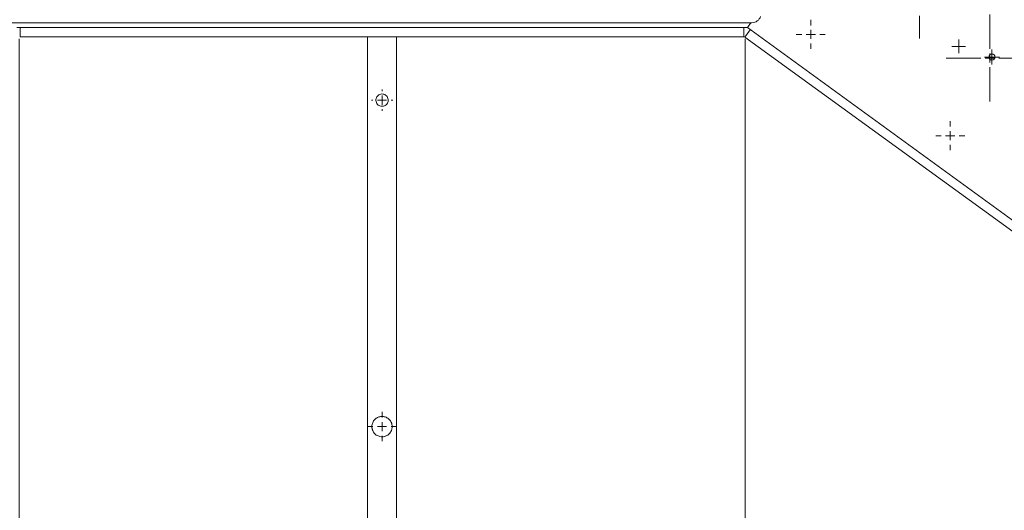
# Model space of a CAD drawing. Header units: millimetres. Extents: x 1529 to 6255, y 1713 to 5797.
# Tile 10 of 82: x 2578 to 3121, y 4855 to 5125. Entities that reach past the tile are written whole.
import ezdxf

# ---------------------------------------------------------------- set-up
doc = ezdxf.new("R2010")
doc.units = ezdxf.units.MM
doc.styles.add('SLDTEXTSTYLE0', font='TXT', dxfattribs={"width": 0.75})
doc.dimstyles.new('SLDDIMSTYLE0', dxfattribs={"dimtxt": 50, "dimasz": 3.302, "dimexe": 0, "dimexo": 0.0625, "dimgap": 12.5, "dimtad": 1, "dimrnd": 1e-09, "dimzin": 12, "dimdsep": 46, "dimtxsty": 'SLDTEXTSTYLE0', "dimsah": 1, "dimcen": 0.09, "dimadec": 0, "dimazin": 3, "dimtfac": 1, "dimtofl": 0, "dimtmove": 0, "dimatfit": 3, "dimfxl": 0, "dimfrac": 2, "dimtolj": 1, "dimtzin": 12, "dimarcsym": 0})

# ---------------------------------------------------------------- blocks, each defined once
blk = doc.blocks.new('_D_7')
at = {"color": 7, "linetype": 'Continuous', "lineweight": 0}
for p, q in [((2250.7, 4883.06), (2250.7, 4449.88)), ((3305.51, 4883.06), (3305.51, 4449.88)), ((2250.7, 4450.88), (3305.51, 4450.88))]:
    blk.add_line(p, q, dxfattribs=at)
for points in [[(2250.7, 4450.88), (2254.01, 4450.38), (2254.01, 4451.39)], [(3305.51, 4450.88), (3302.21, 4451.39), (3302.21, 4450.38)]]:
    blk.add_solid(points, dxfattribs=at)
at = {"color": 7, "linetype": 'Continuous', "lineweight": 0, "insert": (2656.3, 4515.34), "char_height": 50, "attachment_point": 1, "style": 'SLDTEXTSTYLE0'}
blk.add_mtext('1054.81', dxfattribs=at)
blk = doc.blocks.new('_D_8')
at = {"color": 7, "linetype": 'Continuous', "lineweight": 0}
for p, q in [((2577.98, 5114.66), (2577.98, 4473.88)), ((2978.24, 5114.66), (2978.24, 4473.88)), ((2577.98, 4474.88), (2978.24, 4474.88))]:
    blk.add_line(p, q, dxfattribs=at)
for points in [[(2577.98, 4474.88), (2581.28, 4474.38), (2581.28, 4475.39)], [(2978.24, 4474.88), (2974.93, 4475.39), (2974.93, 4474.38)]]:
    blk.add_solid(points, dxfattribs=at)
at = {"color": 7, "linetype": 'Continuous', "lineweight": 0, "insert": (2674.77, 4539.34), "char_height": 50, "attachment_point": 1, "style": 'SLDTEXTSTYLE0'}
blk.add_mtext('400.26', dxfattribs=at)
blk = doc.blocks.new('SW_CENTERMARKSYMBOL_21')
at = {"color": 0, "linetype": 'Continuous', "lineweight": 0}
for p, q in [((-2.5, 0), (-4.15, 0)), ((0, 0), (-2.5, 0)), ((0, 2.5), (0, 4.15)), ((0, 0), (0, 2.5)), ((0, 0), (0, -2.5)), ((0, 0), (2.5, 0)), ((2.5, 0), (4.15, 0)), ((0, -2.5), (0, -4.15))]:
    blk.add_line(p, q, dxfattribs=at)
blk = doc.blocks.new('SW_CENTERMARKSYMBOL_111')
at = {"color": 0, "linetype": 'Continuous', "lineweight": 0}
for p, q in [((0, 5), (0, 24)), ((-5, 0), (-24, 0)), ((0, 0), (-2.5, 0)), ((0, 0), (0, 2.5)), ((0, 0), (0, -2.5)), ((0, 0), (2.5, 0)), ((5, 0), (24, 0)), ((0, -5), (0, -24))]:
    blk.add_line(p, q, dxfattribs=at)
blk = doc.blocks.new('SW_CENTERMARKSYMBOL_112')
at = {"color": 0, "linetype": 'Continuous', "lineweight": 0}
for p, q in [((0, 5), (0, 8)), ((-5, 0), (-8, 0)), ((0, 0), (-2.5, 0)), ((0, 0), (0, 2.5)), ((0, 0), (0, -2.5)), ((0, 0), (2.5, 0)), ((5, 0), (8, 0)), ((0, -5), (0, -8))]:
    blk.add_line(p, q, dxfattribs=at)
blk = doc.blocks.new('SW_CENTERMARKSYMBOL_114')
at = {"color": 0, "linetype": 'Continuous', "lineweight": 0}
for p, q in [((0, 5), (0, 8)), ((-5, 0), (-8, 0)), ((0, 0), (-2.5, 0)), ((0, 0), (0, 2.5)), ((0, 0), (0, -2.5)), ((0, 0), (2.5, 0)), ((5, 0), (8, 0)), ((0, -5), (0, -8))]:
    blk.add_line(p, q, dxfattribs=at)
blk = doc.blocks.new('SW_CENTERMARKSYMBOL_179')
at = {"color": 0, "linetype": 'Continuous', "lineweight": 0}
for p, q in [((0, 5), (0, 8.1)), ((-5, 0), (-8.1, 0)), ((0, 0), (-2.5, 0)), ((0, 0), (0, 2.5)), ((0, 0), (0, -2.5)), ((0, 0), (2.5, 0)), ((5, 0), (8.1, 0)), ((0, -5), (0, -8.1))]:
    blk.add_line(p, q, dxfattribs=at)
blk = doc.blocks.new('SW_CENTERMARKSYMBOL_182')
at = {"color": 0, "linetype": 'Continuous', "lineweight": 0}
for p, q in [((0, 5), (0, 5.9)), ((-5, 0), (-5.9, 0)), ((0, 0), (-2.5, 0)), ((0, 0), (0, 2.5)), ((0, 0), (0, -2.5)), ((0, 0), (2.5, 0)), ((5, 0), (5.9, 0)), ((0, -5), (0, -5.9))]:
    blk.add_line(p, q, dxfattribs=at)
blk = doc.blocks.new('SW_CENTERMARKSYMBOL_311')
at = {"color": 0, "linetype": 'Continuous', "lineweight": 0}
for p, q in [((0, 5), (0, 17.5)), ((-5, 0), (-17.5, 0)), ((0, 0), (-2.5, 0)), ((0, 0), (0, 2.5)), ((0, 0), (0, -2.5)), ((0, 0), (2.5, 0)), ((5, 0), (17.5, 0)), ((0, -5), (0, -17.5))]:
    blk.add_line(p, q, dxfattribs=at)
blk = doc.blocks.new('SW_CENTERMARKSYMBOL_312')
at = {"color": 0, "linetype": 'Continuous', "lineweight": 0}
for p, q in [((-2.5, 0), (-3.75, 0)), ((0, 0), (-2.5, 0)), ((0, 2.5), (0, 3.75)), ((0, 0), (0, 2.5)), ((0, 0), (0, -2.5)), ((0, 0), (2.5, 0)), ((2.5, 0), (3.75, 0)), ((0, -2.5), (0, -3.75))]:
    blk.add_line(p, q, dxfattribs=at)

msp = doc.modelspace()

# ---------------------------------------------------------------- linework, layer by layer
at = {"color": 7, "linetype": 'Continuous', "lineweight": 15}
for p, q in [((2574.148, 5123.604), (2982.066, 5123.604)), ((2576.657, 5120.883), (2979.557, 5120.883)), ((2578.657, 5115.883), (2578.657, 5120.883)), ((2977.557, 5120.883), (2977.557, 5115.883)), ((2978.236, 5115.662), (2981.175, 5119.707)), ((2981.534, 5123.604), (2979.557, 5120.883)), ((2979.557, 5120.883), (3305.51, 4884.064)), ((2578.657, 5115.883), (2977.557, 5115.883)), ((2770.107, 5115.883), (2770.107, 4490.883)), ((2786.107, 4490.883), (2786.107, 5115.883)), ((2978.236, 5115.662), (3300.953, 4881.195))]:
    msp.add_line(p, q, dxfattribs=at)
msp.add_circle((3114.424, 5104.659), 1.65, dxfattribs=at)
msp.add_arc((2982.066, 5128.604), 5, 270, 342, dxfattribs=at)
for points, knots in [([(2778.05, 5077.484), (2777.685, 5077.524), (2776.957, 5077.606), (2775.985, 5078.156), (2775.213, 5078.976), (2774.744, 5080.041), (2774.661, 5081.186), (2774.933, 5082.245), (2775.509, 5083.167), (2776.382, 5083.89), (2777.479, 5084.292), (2778.619, 5084.303), (2779.662, 5083.969), (2780.555, 5083.329), (2781.224, 5082.402), (2781.549, 5081.283), (2781.486, 5080.158), (2781.096, 5079.149), (2780.403, 5078.291), (2779.429, 5077.678), (2778.577, 5077.485), (2778.12, 5077.484), (2778.05, 5077.484)], [0, 0, 0, 0, 0.0506926, 0.1012891, 0.154363, 0.2099038, 0.2623493, 0.3107796, 0.3606147, 0.4148277, 0.4700092, 0.5214348, 0.5704128, 0.6211649, 0.6756585, 0.7306788, 0.781166, 0.829458, 0.8809624, 0.9362478, 0.9902708, 1, 1, 1, 1]), ([(2778.107, 4895.283), (2777.722, 4895.283), (2777.346, 4895.322), (2776.61, 4895.474), (2776.247, 4895.588), (2775.571, 4895.877), (2775.252, 4896.052), (2774.655, 4896.459), (2774.383, 4896.686), (2773.885, 4897.187), (2773.659, 4897.463), (2773.265, 4898.047), (2773.096, 4898.358), (2772.883, 4898.856), (2772.819, 4899.029), (2772.709, 4899.382), (2772.662, 4899.562), (2772.586, 4899.927), (2772.557, 4900.113), (2772.517, 4900.493), (2772.507, 4900.685), (2772.506, 4901.256), (2772.545, 4901.634), (2772.696, 4902.374), (2772.806, 4902.725), (2773.089, 4903.396), (2773.261, 4903.711), (2773.653, 4904.296), (2773.876, 4904.569), (2774.376, 4905.075), (2774.648, 4905.301), (2775.089, 4905.604), (2775.242, 4905.698), (2775.56, 4905.874), (2775.726, 4905.955), (2776.237, 4906.175), (2776.591, 4906.287), (2777.146, 4906.403), (2777.336, 4906.433), (2777.716, 4906.473), (2778.095, 4906.493), (2778.474, 4906.474), (2778.853, 4906.436), (2779.044, 4906.407), (2779.6, 4906.294), (2779.956, 4906.182), (2780.639, 4905.892), (2780.96, 4905.715), (2781.554, 4905.311), (2781.831, 4905.08), (2782.329, 4904.579), (2782.552, 4904.307), (2782.949, 4903.718), (2783.122, 4903.401), (2783.333, 4902.903), (2783.396, 4902.732), (2783.506, 4902.38), (2783.554, 4902.197), (2783.668, 4901.645), (2783.707, 4901.268), (2783.707, 4900.497), (2783.667, 4900.119), (2783.553, 4899.567), (2783.506, 4899.385), (2783.396, 4899.032), (2783.332, 4898.862), (2783.121, 4898.363), (2782.949, 4898.048), (2782.551, 4897.458), (2782.328, 4897.186), (2781.829, 4896.684), (2781.552, 4896.453), (2780.961, 4896.051), (2780.645, 4895.878), (2780.137, 4895.661), (2779.961, 4895.596), (2779.602, 4895.483), (2779.421, 4895.436), (2778.87, 4895.323), (2778.492, 4895.283), (2778.107, 4895.283)], [0, 0, 0, 0, 0.03125, 0.03125, 0.0625, 0.0625, 0.09375, 0.09375, 0.125, 0.125, 0.15625, 0.15625, 0.1875, 0.1875, 0.203125, 0.203125, 0.21875, 0.21875, 0.234375, 0.234375, 0.25, 0.25, 0.28125, 0.28125, 0.3125, 0.3125, 0.34375, 0.34375, 0.375, 0.375, 0.40625, 0.40625, 0.421875, 0.421875, 0.4375, 0.4375, 0.46875, 0.46875, 0.484375, 0.484375, 0.5, 0.515625, 0.515625, 0.53125, 0.53125, 0.5625, 0.5625, 0.59375, 0.59375, 0.625, 0.625, 0.65625, 0.65625, 0.6875, 0.6875, 0.703125, 0.703125, 0.71875, 0.71875, 0.75, 0.75, 0.78125, 0.78125, 0.796875, 0.796875, 0.8125, 0.8125, 0.84375, 0.84375, 0.875, 0.875, 0.90625, 0.90625, 0.9375, 0.9375, 0.953125, 0.953125, 0.96875, 0.96875, 1, 1, 1, 1])]:
    msp.add_open_spline(points, degree=3, knots=knots, dxfattribs=at)

# ---------------------------------------------------------------- block references
at = {"color": 7, "linetype": 'Continuous', "lineweight": 0}
for name, p in [('SW_CENTERMARKSYMBOL_311', (3074.394, 5132.324)), ('SW_CENTERMARKSYMBOL_114', (3014.518, 5117.113)), ('SW_CENTERMARKSYMBOL_111', (3113.227, 5104.11)), ('SW_CENTERMARKSYMBOL_312', (3096.109, 5110.491)), ('SW_CENTERMARKSYMBOL_21', (3114.424, 5104.659)), ('SW_CENTERMARKSYMBOL_182', (2778.107, 5080.883)), ('SW_CENTERMARKSYMBOL_112', (3091.375, 5061.274)), ('SW_CENTERMARKSYMBOL_179', (2778.107, 4900.883))]:
    msp.add_blockref(name, p, dxfattribs=at)

# ---------------------------------------------------------------- dimensions: what is measured, and where the dimension line sits
for base, p1, p2, picture, middle in [((2978.236, 4474.883), (2577.978, 5115.662), (2978.236, 5115.662), '_D_8', (2776.368, 4474.883)), ((3305.51, 4450.883), (2250.703, 4884.064), (3305.51, 4884.064), '_D_7', (2776.368, 4450.883))]:
    dim = msp.add_linear_dim(base=base, p1=p1, p2=p2, dimstyle='SLDDIMSTYLE0', dxfattribs=at)
    dim.commit()
    dim.dimension.update_dxf_attribs({"geometry": picture, "text_midpoint": middle, "dimtype": 160})

doc.saveas('drawing.dxf')
